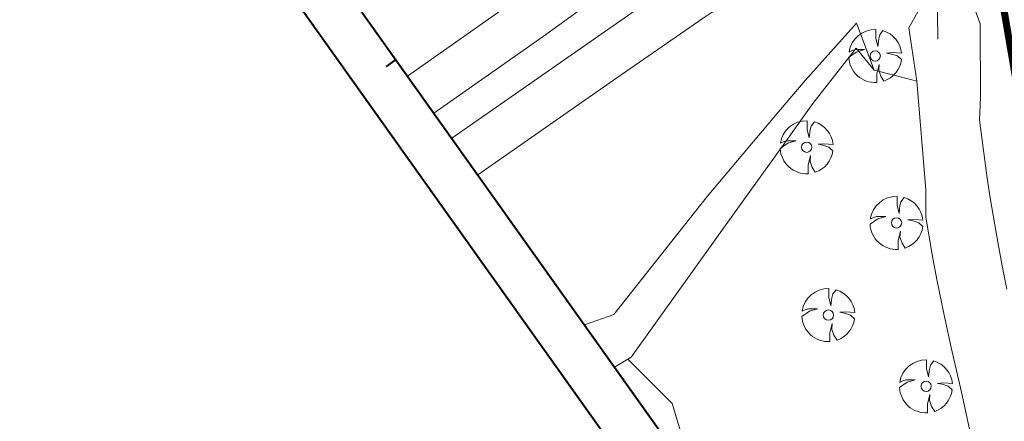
# Model space of a CAD drawing. Header units: metres. Extents: x 148316 to 148653, y 486436 to 486744.
# Tile 2 of 110: x 148316 to 148400, y 486505 to 486539. Entities that reach past the tile are written whole.
import ezdxf

# ---------------------------------------------------------------- set-up
doc = ezdxf.new("R2010")
doc.units = ezdxf.units.M
doc.header["$MEASUREMENT"] = 0
for name, color, linetype, lineweight in [('BWR-best-situatie', 2, 'Continuous', 13), ('TOP-L-duiker', 7, 'Continuous', 0), ('TOP-L-topo objecten punt', 7, 'Continuous', 0), ('TOP-L-topo objecten vlak', 7, 'Continuous', 0), ('WVB-alg-onderhoek', 7, 'Continuous', 30), ('WVB-alg-werkgrens', 6, 'Continuous', 53)]:
    doc.layers.add(name, color=color, linetype=linetype, lineweight=lineweight)

# ---------------------------------------------------------------- blocks, each defined once
blk = doc.blocks.new('BBOOM')
at = {"layer": 'BWR-best-situatie'}
for p, q in [((0.016, 0.603), (0.016, 0.9)), ((0.016, 0.804), (0.016, 0.871)), ((0.15, 0.72), (0.116, 0.586)), ((0.26, 0.861), (0.15, 0.72)), ((0.083, 0.318), (0.016, 0.603)), ((0.116, 0.586), (0.083, 0.318)), ((-0.9, -0.042), (-0.637, 0.135)), ((-0.787, 0.185), (-0.89, 0.134)), ((-0.67, 0.217), (-0.787, 0.185)), ((-0.368, 0.218), (-0.67, 0.217)), ((-0.637, 0.135), (-0.368, 0.218)), ((0.384, 0.1), (0.586, 0.117)), ((0.551, 0.067), (0.384, 0.1)), ((0.752, 0), (0.551, 0.067)), ((0.586, 0.117), (0.895, 0.092)), ((0.89, -0.121), (0.752, 0)), ((0.133, -0.283), (0.05, -0.603)), ((0.116, -0.484), (0.133, -0.283)), ((0.05, -0.603), (0.051, -0.899)), ((0.184, -0.685), (0.116, -0.484)), ((0.293, -0.851), (0.184, -0.685))]:
    blk.add_line(p, q, dxfattribs=at)
blk.add_circle((0, 0), 0.174, dxfattribs=at)
for start, end in [(88.9495, 171.4867), (5.8447, 73.1614), (182.6375, 273.2485), (289.0687, 352.197)]:
    blk.add_arc((-0.001, 0), 0.9, start, end, dxfattribs=at)

msp = doc.modelspace()

# ---------------------------------------------------------------- linework, layer by layer
at = {"layer": 'TOP-L-duiker', "color": 7, "linetype": 'Continuous', "lineweight": 0, "flags": 128}
msp.add_lwpolyline([(148393.361, 486585.293), (148393.98, 486537.314)], dxfattribs=at)
at = {"layer": 'TOP-L-topo objecten vlak', "color": 7, "linetype": 'Continuous', "lineweight": 0}
msp.add_line((148367.675, 486510.19), (148366.542, 486509.511), dxfattribs=at)
at = {"layer": 'TOP-L-topo objecten vlak', "color": 7, "linetype": 'Continuous', "lineweight": 0, "flags": 128}
for points in [[(148352.73, 486528.917), (148373.977, 486543.745), (148375.544, 486544.677), (148376.333, 486545.134), (148377.126, 486545.585), (148377.922, 486546.029), (148378.722, 486546.467), (148379.525, 486546.899), (148380.331, 486547.325), (148381.081, 486547.713), (148381.834, 486548.096), (148382.589, 486548.474), (148383.347, 486548.846), (148384.108, 486549.212), (148384.871, 486549.573), (148385.637, 486549.928), (148386.406, 486550.278), (148391.359, 486552.498)], [(148354.942, 486525.81), (148367.111, 486534.293), (148372.498, 486538.015), (148373.242, 486538.533), (148373.991, 486539.043), (148374.746, 486539.545), (148375.506, 486540.04), (148376.272, 486540.526), (148377.043, 486541.004), (148377.818, 486541.473), (148378.598, 486541.934), (148379.177, 486542.268), (148379.384, 486542.387), (148380.174, 486542.832), (148380.969, 486543.268), (148381.769, 486543.695), (148382.573, 486544.115), (148383.382, 486544.525), (148385.011, 486545.32), (148390.309, 486547.664), (148393.182, 486548.934)], [(148366.206, 486546.477), (148358.146, 486540.632), (148348.981, 486534.185)], [(148368.479, 486543.343), (148360.478, 486537.561), (148351.216, 486531.045)], [(148394.547, 486540.403), (148392.527, 486540.101), (148391.508, 486538.286), (148392.19, 486533.769)], [(148399.819, 486516.113), (148399.404, 486518.229), (148398.941, 486520.768), (148398.425, 486523.869), (148398.168, 486525.546), (148397.956, 486527.02), (148397.506, 486530.469), (148397.593, 486532.397), (148397.572, 486538.616), (148396.802, 486540.741), (148394.547, 486540.403)], [(148388.562, 486534.697), (148387.079, 486538.674), (148382.718, 486533.822), (148380.461, 486531.154), (148374.393, 486523.98), (148366.477, 486513.985), (148364.571, 486513.296), (148363.996, 486513.088)], [(148366.542, 486509.511), (148367.675, 486510.19), (148367.949, 486510.355), (148376.87, 486522.778), (148380.843, 486528.346), (148383.362, 486531.877), (148387.035, 486536.561), (148388.562, 486534.697)], [(148392.19, 486533.769), (148391.333, 486533.988), (148388.562, 486534.697), (148387.035, 486536.561), (148383.362, 486531.877), (148380.843, 486528.346), (148376.87, 486522.778), (148367.949, 486510.355), (148367.675, 486510.19)], [(148392.19, 486533.769), (148392.952, 486524.534), (148392.948, 486522.228), (148393.499, 486519.074), (148393.897, 486516.954), (148394.482, 486514.044), (148395.099, 486511.181), (148395.98, 486507.4), (148396.974, 486502.815), (148397.618, 486500), (148398.047, 486498.182), (148398.432, 486496.59), (148399.03, 486494.183), (148400.535, 486488.437), (148401.377, 486485.392), (148402.022, 486483.132), (148402.347, 486482.017), (148403.651, 486477.678), (148404.735, 486474.224), (148406.082, 486470.106), (148407.703, 486465.378), (148409.3, 486460.93), (148414.91, 486446.04), (148412.628, 486444.759)], [(148373.423, 486499.843), (148371.447, 486506.416), (148367.675, 486510.19)]]:
    msp.add_lwpolyline(points, dxfattribs=at)
at = {"layer": 'WVB-alg-onderhoek', "lineweight": 40}
msp.add_line((148316.079, 486573.514), (148413.612, 486436.479), dxfattribs=at)
at = {"layer": 'WVB-alg-onderhoek', "lineweight": 40, "flags": 128}
msp.add_lwpolyline([(148415.711, 486440.428), (148650.349, 486607.428), (148555.136, 486741.204), (148320.498, 486574.204)], close=True, dxfattribs=at)
msp.add_lwpolyline([(148347.983, 486535.587), (148347.168, 486535.007)], dxfattribs=at)
at = {"layer": 'WVB-alg-werkgrens', "const_width": 0.6, "flags": 128}
msp.add_lwpolyline([(148409.991, 486591.673), (148399.824, 486591.795), (148399.666, 486578.585), (148362.388, 486546.945), (148366.864, 486540.289), (148385.843, 486553.051), (148390.082, 486545.198), (148397.936, 486549.438), (148405.482, 486505.39)], dxfattribs=at)

# ---------------------------------------------------------------- block references
at = {"layer": 'TOP-L-topo objecten punt', "color": 7, "linetype": 'Continuous', "lineweight": 0, "xscale": 2.5, "yscale": 2.5, "zscale": 2.5}
for p in [(148388.668, 486535.894), (148382.85, 486528.156), (148390.476, 486521.738), (148384.69, 486513.92), (148392.978, 486507.884)]:
    msp.add_blockref('BBOOM', p, dxfattribs=at)

doc.saveas('drawing.dxf')
